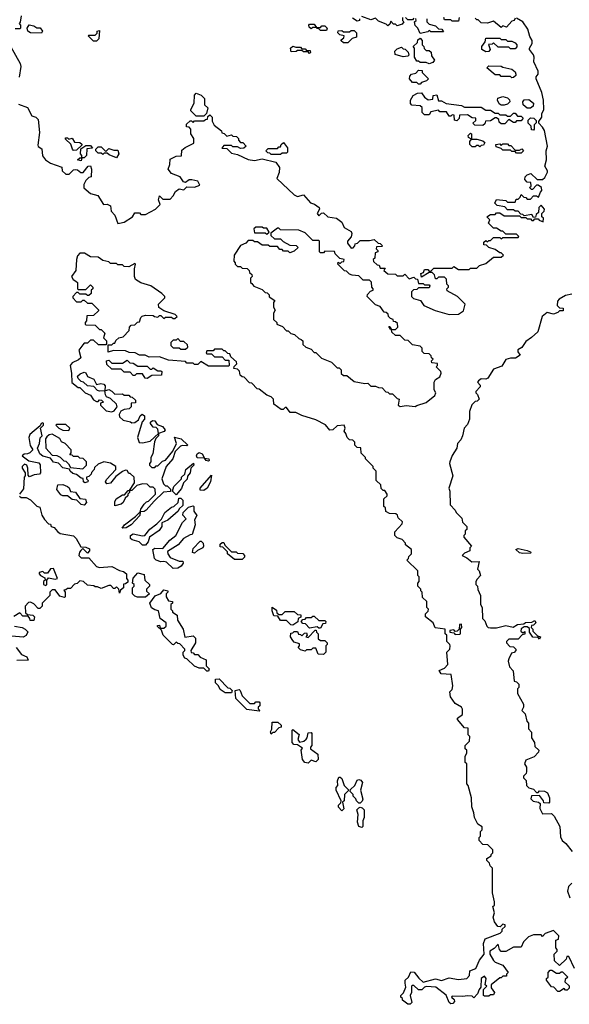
# Model space of a CAD drawing. Extents: x 2737958 to 2903317, y 894217 to 1030017.
# Tile 108 of 123: x 2865014 to 2868599, y 932478 to 938900. Entities that reach past the tile are written whole.
import ezdxf

# ---------------------------------------------------------------- set-up
doc = ezdxf.new("R2010")
doc.units = 0

msp = doc.modelspace()

# ---------------------------------------------------------------- linework, layer by layer
at = {"layer": '0CON05XD'}
for points in [[(2865022.5, 938925), (2865017, 938883), (2865010, 938875), (2865020, 938865), (2865020, 938845), (2865015, 938840), (2864985, 938840)], [(2867230, 938905), (2867230, 938895), (2867215, 938890), (2867185, 938910)], [(2867510, 938915), (2867510, 938895), (2867520, 938885), (2867508.3, 938871.7), (2867475, 938860), (2867465, 938870), (2867451.7, 938871.7), (2867435, 938890), (2867428.3, 938871.7), (2867415, 938860), (2867405, 938870), (2867355, 938890), (2867335, 938910), (2867305, 938900), (2867245, 938920)], [(2867585, 938910), (2867575, 938900), (2867545, 938900), (2867530, 938915)], [(2867670, 938905), (2867670, 938885), (2867685, 938870), (2867725, 938860), (2867745, 938840), (2867768.3, 938838.3), (2867778.3, 938821.7), (2867695, 938820), (2867685, 938830), (2867675, 938820), (2867625, 938810), (2867610, 938845), (2867593, 938863), (2867590, 938885), (2867600, 938895), (2867598.3, 938908.3)], [(2867875, 936980), (2867908.3, 937001.7), (2867920, 937045), (2867870, 937095), (2867801.7, 937131.7), (2867800, 937145), (2867810, 937155), (2867810, 937165), (2867800, 937175), (2867798.3, 937208.3), (2867785, 937220), (2867745, 937220), (2867735, 937210), (2867725, 937210), (2867720, 937235), (2867705, 937250), (2867685, 937250), (2867635, 937220), (2867630, 937245), (2867648.3, 937251.7), (2867655, 937270), (2867675, 937270), (2867685, 937260), (2867695, 937260), (2867715, 937280), (2867835, 937280), (2867845, 937290), (2867875, 937270), (2867945, 937270), (2867955, 937280), (2867995, 937280), (2868013, 937297), (2868055, 937310), (2868105, 937350), (2868155, 937350), (2868170, 937365), (2868155, 937380), (2868145, 937380), (2868115, 937400), (2868073, 937413), (2868058.3, 937428.3), (2868041.7, 937431.7), (2868041.7, 937448.3), (2868055, 937460), (2868065, 937450), (2868075, 937460), (2868085, 937460), (2868105, 937480), (2868145, 937480), (2868155, 937470), (2868165, 937480), (2868265, 937480), (2868270, 937485), (2868255, 937500), (2868185, 937500), (2868165, 937520), (2868155, 937520), (2868125, 937540), (2868105, 937540), (2868071.7, 937571.7), (2868080, 937595), (2868060, 937615), (2868085, 937630), (2868115, 937630), (2868125, 937640), (2868145, 937640), (2868175, 937620), (2868275, 937620), (2868285, 937610), (2868315, 937610), (2868325, 937600), (2868345, 937600), (2868355, 937590), (2868365, 937590), (2868375, 937600), (2868395, 937600), (2868401.7, 937591.7), (2868428.3, 937581.7), (2868430, 937605), (2868420, 937615), (2868420, 937635), (2868435, 937650), (2868437, 937663), (2868415, 937690), (2868400, 937675), (2868398.3, 937641.7), (2868381.7, 937628.3), (2868378.3, 937611.7), (2868365, 937610), (2868355, 937630), (2868305, 937620), (2868295, 937630), (2868281.7, 937631.7), (2868265, 937650), (2868245, 937650), (2868235, 937660), (2868195, 937660), (2868178.3, 937678.3), (2868128.3, 937688.3), (2868113, 937703), (2868125, 937727.5), (2868185, 937720), (2868195, 937710), (2868245, 937710), (2868251.7, 937728.3), (2868265, 937730), (2868278.3, 937741.7), (2868285, 937760), (2868301.7, 937741.7), (2868315, 937740), (2868325, 937730), (2868345, 937730), (2868365, 937750), (2868385, 937750), (2868398.3, 937741.7), (2868410, 937775), (2868420, 937785), (2868417.5, 937805), (2868395, 937820), (2868385, 937820), (2868358.3, 937791.7), (2868351.7, 937791.7), (2868340, 937805), (2868350, 937815), (2868348.3, 937838.3), (2868325, 937840), (2868308.3, 937858.3), (2868310, 937875), (2868323, 937887), (2868347, 937897), (2868388.3, 937858.3), (2868425, 937857.5), (2868438.3, 937871.7), (2868457.5, 937905), (2868457.5, 937915), (2868440, 937945), (2868450, 937985), (2868447.5, 938045), (2868457.5, 938075), (2868437, 938177), (2868425, 938200), (2868400, 938225), (2868400, 938235), (2868420, 938265), (2868420, 938285), (2868432.5, 938315), (2868430, 938375), (2868420, 938425), (2868382.5, 938515), (2868383, 938527), (2868396.7, 938545), (2868396.2, 938565), (2868367.5, 938625), (2868370, 938655), (2868365, 938670), (2868340, 938705), (2868340, 938715), (2868357.5, 938745), (2868357.5, 938765), (2868341.2, 938791.2), (2868327.7, 938837.7), (2868296.4, 938886.4), (2868255, 938910)], [(2867880, 938915), (2867875, 938890), (2867835, 938890), (2867825, 938900), (2867785, 938900), (2867780, 938915)], [(2868245, 938910), (2868240, 938895), (2868225, 938890), (2868188.3, 938851.7), (2868165, 938860), (2868155, 938850), (2868105, 938890), (2868065, 938877.5), (2868025, 938880), (2868005, 938900), (2867995, 938900), (2867985, 938910)], [(2865155, 938812.5), (2865083.6, 938813.6), (2865067.5, 938825), (2865062.5, 938845), (2865075, 938867.5), (2865105, 938860), (2865125, 938846.7), (2865146.4, 938846.4), (2865162.5, 938825), (2865155, 938812.5)], [(2867015, 938830), (2866975, 938830), (2866965, 938840), (2866951.7, 938841.7), (2866950, 938850), (2866925, 938850), (2866915, 938840), (2866901.7, 938851.7), (2866900, 938865), (2866905, 938870), (2866935, 938870), (2866950, 938850), (2866975, 938850), (2866985, 938860), (2867005, 938860), (2867020, 938845), (2867015, 938830)], [(2865515, 938760), (2865495, 938760), (2865460, 938795), (2865465, 938800), (2865505, 938800), (2865518.3, 938811.7), (2865520, 938825), (2865535, 938830), (2865530, 938775), (2865515, 938760)], [(2867155, 938750), (2867125, 938750), (2867111.7, 938761.7), (2867111.7, 938768.3), (2867128.3, 938781.7), (2867130, 938795), (2867101.7, 938801.7), (2867090, 938815), (2867091.7, 938828.3), (2867115, 938830), (2867125, 938820), (2867165, 938820), (2867175, 938830), (2867195, 938830), (2867210, 938815), (2867210, 938785), (2867183, 938777), (2867155, 938750)], [(2867685, 938612.5), (2867665, 938620), (2867625, 938620), (2867615, 938630), (2867605, 938630), (2867590, 938655), (2867590, 938715), (2867580, 938725), (2867608.3, 938751.7), (2867611.7, 938768.3), (2867625, 938780), (2867640, 938765), (2867640, 938735), (2867650, 938725), (2867651.7, 938711.7), (2867665, 938700), (2867685, 938700), (2867698.3, 938688.3), (2867700, 938665), (2867720, 938635), (2867708.3, 938621.7), (2867685, 938612.5)], [(2868055, 938690), (2868027.5, 938705), (2868027.5, 938725), (2868050, 938755), (2868055, 938780), (2868145, 938780), (2868155, 938770), (2868185, 938770), (2868195, 938760), (2868225, 938760), (2868245, 938750), (2868257.5, 938735), (2868257, 938723), (2868245, 938710), (2868215, 938710), (2868205, 938720), (2868135, 938720), (2868105, 938750), (2868095, 938740), (2868072.5, 938737.5), (2868082.5, 938705), (2868075, 938692.5), (2868055, 938690)], [(2864955, 938722.5), (2865016.2, 938615), (2865022, 938595), (2865010, 938525)], [(2866905, 938680), (2866895, 938690), (2866865, 938690), (2866855, 938700), (2866825, 938700), (2866817, 938693), (2866785, 938690), (2866780, 938715), (2866795, 938727.5), (2866815, 938720), (2866845, 938720), (2866855, 938710), (2866875, 938710), (2866885, 938700), (2866908.3, 938698.3), (2866910, 938685), (2866905, 938680)], [(2867515, 938657.5), (2867463, 938673), (2867460, 938695), (2867475, 938710), (2867505, 938720), (2867515, 938710), (2867528.3, 938708.3), (2867548.3, 938688.3), (2867551.7, 938668.3), (2867545, 938662.5), (2867515, 938657.5)], [(2868225, 938520), (2868215, 938530), (2868155, 938530), (2868145, 938540), (2868115, 938540), (2868060, 938585), (2868075, 938600), (2868155, 938597.5), (2868165, 938590), (2868225, 938577.5), (2868245, 938560), (2868250, 938545), (2868250, 938535), (2868235, 938522.5), (2868225, 938520)], [(2867625, 938480), (2867615, 938480), (2867605, 938490), (2867575, 938490), (2867556.7, 938515), (2867558.3, 938531.7), (2867570, 938545), (2867598.3, 938551.7), (2867615, 938570), (2867638.3, 938568.3), (2867640, 938555), (2867680, 938515), (2867668.3, 938501.7), (2867635, 938490), (2867625, 938480)], [(2866215, 938270), (2866165, 938270), (2866130, 938305), (2866130, 938315), (2866152.5, 938355), (2866153, 938407), (2866165, 938420), (2866197, 938407), (2866220, 938385), (2866220, 938345), (2866240, 938325), (2866231.7, 938288.3), (2866215, 938270)], [(2868035, 938210), (2867981.7, 938211.7), (2867970, 938225), (2867988.3, 938241.7), (2867988.3, 938258.3), (2867965, 938260), (2867935, 938280), (2867881.7, 938278.3), (2867880, 938255), (2867865, 938240), (2867850, 938245), (2867848.3, 938278.3), (2867835, 938280), (2867825, 938270), (2867815, 938270), (2867798.3, 938298.3), (2867755, 938300), (2867745, 938310), (2867695, 938300), (2867685, 938280), (2867655, 938280), (2867640, 938295), (2867638.3, 938328.3), (2867625, 938337.5), (2867571.7, 938341.7), (2867563, 938353), (2867562.5, 938375), (2867580, 938405), (2867608.3, 938421.7), (2867635, 938422.5), (2867653.6, 938393.6), (2867678.3, 938378.3), (2867708.3, 938381.7), (2867710, 938405), (2867735, 938410), (2867745, 938370), (2867765, 938370), (2867795, 938352.5), (2867895, 938340), (2867915, 938330), (2868025, 938330), (2868055, 938310), (2868085, 938310), (2868115, 938290), (2868135, 938290), (2868145, 938280), (2868185, 938280), (2868195, 938270), (2868215, 938270), (2868235, 938290), (2868245, 938290), (2868261.7, 938271.7), (2868285, 938270), (2868298.3, 938258.3), (2868285, 938240), (2868255, 938240), (2868245, 938230), (2868235, 938230), (2868205, 938250), (2868178.3, 938221.7), (2868155, 938220), (2868141.7, 938231.7), (2868138.3, 938248.3), (2868125, 938260), (2868115, 938260), (2868085, 938240), (2868051.7, 938238.3), (2868048.3, 938221.7), (2868035, 938210)], [(2868175, 938342.5), (2868155, 938342.5), (2868140.7, 938350.7), (2868130, 938375), (2868131.7, 938388.3), (2868165, 938400), (2868195, 938390), (2868208.3, 938378.3), (2868210, 938365), (2868195, 938350), (2868175, 938342.5)], [(2865005, 938350), (2865065, 938327.5), (2865093.6, 938273.6), (2865120, 938265), (2865135, 938250), (2865142.5, 938165), (2865131.7, 938081.7), (2865135, 938072.5), (2865158.3, 938058.3), (2865162.5, 938012.5), (2865182.5, 937985), (2865215, 937963.8), (2865288.3, 937938.3), (2865290, 937915), (2865315, 937892.5), (2865337, 937893), (2865365, 937920), (2865375, 937922.5), (2865391.7, 937921.7), (2865413, 937903), (2865427, 937903), (2865460, 937945), (2865476.7, 937946.7), (2865482.5, 937925), (2865480, 937875), (2865465, 937870), (2865445, 937850), (2865432.5, 937825), (2865433, 937803), (2865475, 937766.7), (2865523, 937753), (2865560, 937695), (2865585, 937697.5), (2865606.4, 937686.4), (2865611.2, 937651.2), (2865633.3, 937625), (2865655, 937570), (2865665, 937572.5)], [(2868345, 938323.3), (2868323.8, 938323.8), (2868297.5, 938345), (2868296.7, 938365), (2868305, 938377.5), (2868335, 938378.8), (2868366.1, 938356.1), (2868363.6, 938336.4), (2868345, 938323.3)], [(2865665, 937572.5), (2865695, 937580), (2865750, 937615), (2865765, 937640), (2865795, 937640), (2865805, 937630), (2865835, 937630), (2865900, 937665), (2865930, 937695), (2865920, 937725), (2865925, 937750), (2865948.3, 937728.3), (2865995, 937730), (2866015, 937750), (2866030.7, 937779.3), (2866053, 937797), (2866085, 937790), (2866105, 937810), (2866155, 937807.5), (2866188.3, 937821.7), (2866175, 937847.5), (2866136.4, 937856.4), (2866120, 937855), (2866095, 937837.5), (2866081.7, 937841.7), (2866060, 937875), (2866005, 937897.5), (2865982.5, 937925), (2865993.3, 937955), (2865995, 937990), (2866035, 938010), (2866068.3, 938011.7), (2866071.7, 938048.3), (2866093, 938067), (2866150, 938095), (2866150, 938125), (2866130, 938155), (2866130, 938185), (2866118.3, 938198.3), (2866101.7, 938201.7), (2866101.7, 938218.3), (2866125, 938240), (2866135, 938240), (2866145, 938230), (2866155, 938240), (2866215, 938240), (2866225, 938250), (2866238.3, 938251.7), (2866241.7, 938268.3), (2866255, 938280), (2866270, 938265), (2866268.3, 938238.3), (2866283, 938213), (2866330, 938175), (2866331.7, 938161.7), (2866348.3, 938158.3), (2866365, 938140), (2866395, 938150), (2866405, 938140), (2866428.3, 938138.3), (2866440, 938125), (2866440, 938115), (2866455, 938100), (2866468.3, 938098.3), (2866490, 938075), (2866475, 938062.5), (2866455, 938060), (2866435, 938070), (2866405, 938070), (2866395, 938080), (2866345, 938080), (2866331.7, 938061.7), (2866365, 938060), (2866395, 938030), (2866435, 938020), (2866505, 937987.5), (2866545, 937982.5), (2866595, 937992.5), (2866685, 937970), (2866707.5, 937935), (2866707, 937903), (2866690, 937865), (2866805, 937757.5), (2866825, 937747.5), (2866865, 937757.5), (2866910, 937705), (2866937, 937697), (2866967.5, 937675), (2866970, 937665), (2866953.3, 937635), (2866965, 937620), (2866981.7, 937638.3), (2866995, 937640), (2867023, 937613), (2867080, 937605), (2867115, 937580), (2867130, 937545), (2867175, 937517.5), (2867180, 937505), (2867177, 937483), (2867152.5, 937455), (2867153, 937443), (2867175, 937410), (2867188.3, 937411.7), (2867200, 937425), (2867201.7, 937438.3), (2867218.3, 937441.7), (2867235, 937460), (2867295, 937460), (2867327, 937467), (2867351.7, 937441.7), (2867365, 937440), (2867380, 937425), (2867375, 937420), (2867341.7, 937418.3), (2867340, 937405), (2867350, 937395), (2867350, 937385), (2867331.7, 937378.3), (2867330, 937345), (2867320, 937335), (2867321.7, 937321.7), (2867345, 937300), (2867358.3, 937298.3), (2867365, 937280), (2867398.3, 937278.3), (2867390, 937265), (2867415, 937242.5), (2867465, 937240), (2867475, 937230), (2867515, 937230), (2867525, 937240), (2867555, 937210), (2867585, 937220), (2867595, 937210), (2867608.3, 937208.3), (2867615, 937180), (2867645, 937180), (2867655, 937170), (2867685, 937170), (2867690, 937165), (2867685, 937150), (2867615, 937150), (2867605, 937140), (2867581.7, 937138.3), (2867570, 937125), (2867570, 937095), (2867581.7, 937081.7), (2867628.3, 937068.3), (2867650, 937035), (2867723, 937003), (2867815, 936977.5), (2867875, 936980)], [(2868365, 938180), (2868351.7, 938181.7), (2868350, 938205), (2868330, 938225), (2868330, 938245), (2868345, 938260), (2868367, 938257), (2868381.7, 938241.7), (2868381.7, 938228.3), (2868370, 938215), (2868370, 938185), (2868365, 938180)], [(2868015, 938070), (2868005, 938080), (2867995, 938080), (2867985, 938070), (2867965, 938070), (2867950, 938085), (2867950, 938105), (2867960, 938120), (2867941.7, 938131.7), (2867940, 938145), (2867955, 938160), (2867960, 938155), (2867960, 938120), (2867995, 938120), (2868035, 938110), (2868048.3, 938098.3), (2868038.3, 938081.7), (2868025, 938080), (2868015, 938070)], [(2865365, 938047.5), (2865357.5, 938055), (2865348.3, 938088.3), (2865311.7, 938121.7), (2865311.7, 938128.3), (2865325, 938130), (2865335, 938120), (2865357, 938127), (2865371.7, 938101.7), (2865405, 938100), (2865418.3, 938088.3), (2865418.3, 938081.7), (2865385, 938050), (2865365, 938047.5)], [(2865415, 937980), (2865390, 937985), (2865405, 938000), (2865420, 938000), (2865420, 938015), (2865410, 938025), (2865411.7, 938058.3), (2865445, 938080), (2865475, 938080), (2865488.3, 938061.7), (2865451.7, 938058.3), (2865450, 938015), (2865435, 938000), (2865420, 938000), (2865415, 937980)], [(2866715, 938020), (2866655, 938020), (2866645, 938030), (2866631.7, 938031.7), (2866620, 938045), (2866635, 938060), (2866695, 938060), (2866705, 938070), (2866715, 938070), (2866720, 938085), (2866735, 938100), (2866760, 938065), (2866760, 938035), (2866755, 938030), (2866725, 938030), (2866715, 938020)], [(2868285, 938030), (2868255, 938030), (2868245, 938040), (2868225, 938040), (2868215, 938050), (2868165, 938050), (2868155, 938060), (2868121.7, 938071.7), (2868120, 938085), (2868145, 938090), (2868155, 938080), (2868165, 938090), (2868195, 938090), (2868205, 938080), (2868218.3, 938078.3), (2868245, 938050), (2868275, 938050), (2868288.3, 938058.3), (2868300, 938045), (2868285, 938030)], [(2865645, 938000), (2865598.3, 938018.3), (2865585, 938030), (2865565, 938030), (2865555, 938020), (2865545, 938030), (2865525, 938030), (2865510, 938045), (2865510, 938055), (2865525, 938070), (2865545, 938070), (2865575, 938040), (2865595, 938060), (2865628.3, 938048.3), (2865655, 938050), (2865660, 938025), (2865645, 938000)], [(2867593, 936377), (2867605, 936382.5), (2867665, 936403.8), (2867721.7, 936448.3), (2867727.5, 936465), (2867717.5, 936485), (2867716.7, 936535), (2867725, 936552.5), (2867755, 936570), (2867762.5, 936595), (2867760, 936605), (2867730, 936635), (2867740, 936645), (2867738.3, 936658.3), (2867701.7, 936661.7), (2867700, 936675), (2867710, 936685), (2867700, 936695), (2867698.3, 936708.3), (2867685, 936720), (2867651.7, 936721.7), (2867640, 936735), (2867638.3, 936758.3), (2867625, 936770), (2867575, 936780), (2867547, 936807), (2867525, 936810), (2867495, 936840), (2867465, 936840), (2867441.7, 936861.7), (2867440, 936880), (2867431.7, 936881.7), (2867421.7, 936898.3), (2867428.3, 936898.3), (2867440, 936880), (2867465, 936880), (2867480, 936895), (2867478.3, 936918.3), (2867465, 936930), (2867451.7, 936931.7), (2867450, 936945), (2867431.7, 936951.7), (2867420, 936965), (2867418.3, 936978.3), (2867405, 936990), (2867391.7, 936991.7), (2867365, 937030), (2867335, 937040), (2867280, 937095), (2867281.7, 937108.3), (2867301.7, 937128.3), (2867320, 937135), (2867320, 937145), (2867310, 937155), (2867308.3, 937188.3), (2867295, 937200), (2867255, 937200), (2867225, 937230), (2867183, 937233), (2867165, 937240), (2867145, 937260), (2867131.7, 937261.7), (2867090, 937305), (2867091.7, 937318.3), (2867105, 937310), (2867115, 937320), (2867128.3, 937321.7), (2867130, 937335), (2867101.7, 937341.7), (2867071.7, 937371.7), (2867068.3, 937388.3), (2867005, 937390), (2866995, 937380), (2866975, 937380), (2866970, 937385), (2866970, 937455), (2866965, 937460), (2866925, 937460), (2866875, 937510), (2866835, 937527.5), (2866715, 937530), (2866705, 937540), (2866695, 937540), (2866651.7, 937508.3), (2866651.7, 937491.7), (2866675, 937470), (2866715, 937470), (2866733, 937453), (2866775, 937430), (2866817, 937427), (2866830, 937415), (2866805, 937390), (2866775, 937380), (2866765, 937390), (2866735, 937390), (2866725, 937400), (2866711.7, 937401.7), (2866695, 937420), (2866645, 937420), (2866635, 937430), (2866595, 937430), (2866565, 937450), (2866545, 937450), (2866535, 937460), (2866505, 937460), (2866488.3, 937441.7), (2866453.6, 937426.4), (2866412.5, 937365), (2866410, 937325), (2866420, 937315), (2866420, 937305), (2866435, 937290), (2866455, 937290), (2866465, 937280), (2866497, 937277), (2866510, 937265), (2866511.7, 937251.7), (2866528.3, 937238.3), (2866530, 937225), (2866520, 937215), (2866520, 937185), (2866528.3, 937178.3), (2866541.7, 937161.7), (2866595, 937140), (2866615, 937120), (2866628.3, 937118.3), (2866640, 937105), (2866641.7, 937091.7), (2866678.3, 937068.3), (2866670, 937055), (2866670, 937025), (2866680, 937005), (2866670, 936985), (2866670, 936945), (2866690, 936925), (2866690, 936915), (2866728.3, 936898.3), (2866755, 936870), (2866765, 936870), (2866783, 936853), (2866807, 936847), (2866835, 936820), (2866850, 936815), (2866860, 936805), (2866861.7, 936781.7), (2866880, 936765), (2866915, 936750), (2866935, 936730), (2866945, 936730), (2866983, 936693), (2867047, 936667), (2867085, 936630), (2867098.3, 936628.3), (2867110, 936615), (2867111.7, 936591.7), (2867125, 936580), (2867148.3, 936578.3), (2867195, 936540), (2867265, 936527.5), (2867285, 936530), (2867305, 936510), (2867335, 936510), (2867355, 936500), (2867378.3, 936498.3), (2867401.7, 936471.7), (2867415, 936470), (2867425, 936460), (2867445, 936460), (2867475, 936430), (2867490, 936425), (2867482.5, 936385), (2867495, 936377.5), (2867535, 936383.3), (2867593, 936377)], [(2866625, 937500), (2866640, 937515), (2866625, 937540), (2866605, 937540), (2866595, 937547.5), (2866555, 937547.5), (2866540, 937535), (2866545, 937510), (2866615, 937510), (2866625, 937500)], [(2868631.7, 932711.7), (2868595, 932790), (2868581.7, 932788.3), (2868578.3, 932771.7), (2868535, 932730), (2868501.7, 932761.7), (2868500, 932805), (2868520, 932825), (2868520, 932835), (2868510, 932845), (2868510, 932895), (2868528.3, 932901.7), (2868530, 932925), (2868495, 932960), (2868441.7, 932938.3), (2868425, 932920), (2868415, 932930), (2868365, 932930), (2868333, 932917), (2868300, 932885), (2868285, 932850), (2868235, 932850), (2868185, 932822.5), (2868155, 932822.5), (2868142.5, 932835), (2868135, 932870), (2868109.3, 932840.7), (2868080, 932825), (2868080, 932805), (2868103.8, 932763.8), (2868115, 932752.5), (2868165, 932732.5), (2868200, 932685), (2868190, 932675), (2868188.3, 932661.7), (2868165, 932660), (2868155, 932650), (2868145, 932650), (2868090, 932605), (2868090, 932585), (2868110, 932555), (2868105, 932540), (2868085, 932540), (2868075, 932530), (2868045, 932530), (2868040, 932535), (2868040, 932575), (2868060, 932595), (2868050, 932605), (2868057.5, 932645), (2868045, 932660), (2868023.3, 932646.7), (2868021.7, 932588.3), (2868010, 932575), (2868000, 932545), (2867975, 932520), (2867965, 932530), (2867935, 932532.5), (2867905, 932527.5), (2867835, 932530), (2867830, 932525), (2867848.3, 932508.3), (2867850, 932495), (2867838.3, 932481.7), (2867825, 932480), (2867815, 932490), (2867796.4, 932536.4), (2867728.8, 932588.8), (2867667, 932593), (2867655, 932590), (2867637, 932573), (2867615, 932572.5), (2867585, 932600), (2867575, 932600), (2867570, 932595), (2867570, 932555), (2867560, 932535), (2867571.7, 932488.3), (2867561.7, 932478.3), (2867545, 932477.5), (2867510, 932505), (2867510, 932515), (2867500, 932525), (2867500, 932535), (2867517, 932553), (2867531.7, 932588.3), (2867527.5, 932615), (2867527.5, 932635), (2867550, 932655), (2867565, 932690), (2867586.4, 932686.4), (2867617, 932647), (2867645, 932622.5), (2867725, 932643.3), (2867765, 932632.5), (2867815, 932650), (2867875, 932640), (2867930, 932645), (2867947.5, 932665), (2867950, 932695), (2867988.3, 932711.7), (2868012.5, 932765), (2868042.5, 932805), (2868040, 932875), (2868050, 932905), (2868148.3, 932941.7), (2868160, 932955), (2868161.7, 932968.3), (2868180, 932985), (2868180, 932995), (2868165, 933000), (2868147.5, 932982.5), (2868132.5, 932985), (2868110, 933015), (2868102.5, 933045), (2868110, 933075), (2868100, 933115), (2868110, 933125), (2868110, 933145), (2868097.5, 933205), (2868097.5, 933365), (2868081.7, 933381.7), (2868078.3, 933398.3), (2868060, 933415), (2868061.7, 933428.3), (2868090, 933445), (2868090, 933455), (2868100, 933465), (2868100, 933485), (2868068.3, 933518.3), (2868035, 933520), (2868010, 933545), (2868010, 933565), (2868020, 933575), (2868020, 933605), (2868030, 933615), (2868030, 933635), (2868001.7, 933651.7), (2867980, 933695), (2867977, 933727), (2867962.5, 933765), (2867960, 933825), (2867940, 933905), (2867930, 933915), (2867930, 934045), (2867920, 934055), (2867920, 934095), (2867930, 934115), (2867930, 934135), (2867920, 934145), (2867920, 934165), (2867947, 934193), (2867950, 934225), (2867940, 934235), (2867938.3, 934278.3), (2867915, 934280), (2867870, 934335), (2867870, 934345), (2867901.7, 934368.3), (2867901.7, 934401.7), (2867896.4, 934416.4), (2867855, 934440), (2867823, 934483), (2867820, 934515), (2867835, 934530), (2867840, 934555), (2867828.3, 934628.3), (2867763, 934633), (2867750, 934655), (2867785, 934670), (2867807.5, 934695), (2867800, 934775), (2867820, 934795), (2867822.5, 934815), (2867820, 934825), (2867800, 934845), (2867800, 934885), (2867790, 934895), (2867790, 934925), (2867723, 934933), (2867710, 934965), (2867660, 935005), (2867660, 935025), (2867678.3, 935041.7), (2867680, 935055), (2867670, 935065), (2867670, 935105), (2867641.7, 935131.7), (2867640, 935165), (2867630, 935175), (2867630, 935185), (2867610, 935205), (2867610, 935225), (2867620, 935235), (2867620, 935265), (2867610, 935275), (2867610, 935305), (2867540, 935375), (2867550, 935385), (2867551.7, 935398.3), (2867570, 935415), (2867570, 935445), (2867530, 935475), (2867530, 935485), (2867508.3, 935508.3), (2867475, 935520), (2867460, 935535), (2867461.7, 935558.3), (2867508.3, 935611.7), (2867510, 935625), (2867481.7, 935651.7), (2867478.3, 935668.3), (2867467, 935677), (2867425, 935680), (2867401.7, 935691.7), (2867400, 935715), (2867390, 935725), (2867390, 935775), (2867410, 935795), (2867410, 935805), (2867395, 935830), (2867385, 935830), (2867371.7, 935841.7), (2867370, 935865), (2867340, 935895), (2867340, 935955), (2867320, 935975), (2867320, 935985), (2867270, 936035), (2867270, 936045), (2867241.7, 936071.7), (2867238.3, 936108.3), (2867215, 936110), (2867200, 936125), (2867200, 936145), (2867187, 936157), (2867165, 936160), (2867150, 936175), (2867141.7, 936201.7), (2867130, 936215), (2867137.5, 936235), (2867130, 936255), (2867085, 936251.2), (2867056.1, 936223.9), (2867036.7, 936223.3), (2867008.3, 936258.3), (2866945, 936290), (2866855, 936317.5), (2866815, 936337.5), (2866778.3, 936338.3), (2866755, 936370), (2866745, 936370), (2866731.7, 936358.3), (2866718.3, 936358.3), (2866671.7, 936391.7), (2866670, 936425), (2866655, 936440), (2866625, 936450), (2866575, 936490), (2866561.7, 936491.7), (2866528.3, 936528.3), (2866511.7, 936531.7), (2866478.3, 936568.3), (2866465, 936570), (2866451.7, 936581.7), (2866448.3, 936608.3), (2866435, 936620), (2866410, 936625), (2866411.7, 936638.3), (2866430, 936655), (2866428.3, 936668.3), (2866391.7, 936701.7), (2866385, 936720), (2866371.7, 936721.7), (2866355, 936740), (2866345, 936740), (2866335, 936750), (2866285, 936750), (2866275, 936740), (2866235, 936740), (2866230, 936725), (2866235, 936720), (2866265, 936720), (2866285, 936700), (2866335, 936700), (2866355, 936680), (2866378.3, 936678.3), (2866380, 936645), (2866375, 936640), (2866245, 936640), (2866195, 936670), (2866175, 936650), (2866155, 936650), (2866145, 936660), (2866105, 936660), (2866095, 936670), (2865985, 936680), (2865925, 936700), (2865858.3, 936698.3), (2865831.7, 936711.7), (2865795, 936712.5), (2865767, 936727), (2865728.3, 936728.3), (2865705, 936740), (2865625, 936742.5), (2865591.7, 936731.7), (2865591.7, 936778.3), (2865615, 936780), (2865625, 936790), (2865635, 936790), (2865641.7, 936808.3), (2865660, 936825), (2865688.3, 936831.7), (2865728.3, 936871.7), (2865730, 936895), (2865741.7, 936908.3), (2865765, 936910), (2865783, 936927), (2865795, 936930), (2865803, 936957), (2865813, 936967), (2865835, 936972.5), (2865885, 936970), (2865893, 936963), (2865915, 936960), (2865925, 936970), (2865935, 936970), (2865955, 936950), (2865965, 936960), (2866005, 936960), (2866015, 936950), (2866025, 936950), (2866040, 936965), (2866027, 936977), (2865955, 937000), (2865921.7, 937021.7), (2865920, 937045), (2865960, 937085), (2865960, 937095), (2865940, 937115), (2865870, 937165), (2865803, 937183), (2865770, 937205), (2865763.3, 937225), (2865762.5, 937275), (2865770, 937305), (2865765, 937310), (2865725, 937287.5), (2865695, 937290), (2865685, 937300), (2865655, 937300), (2865645, 937310), (2865605, 937310), (2865595, 937320), (2865555, 937330), (2865525, 937350), (2865475, 937352.5), (2865436.4, 937376.4), (2865405, 937376.7), (2865390.5, 937359.5), (2865383.8, 937335), (2865380, 937265), (2865352.5, 937225), (2865362.5, 937205), (2865380, 937195)], [(2865380, 937195), (2865390, 937185), (2865390, 937145), (2865395, 937140), (2865445, 937140), (2865475, 937170), (2865490, 937155), (2865490, 937145), (2865480, 937135), (2865480, 937115), (2865465, 937100), (2865455, 937100), (2865445, 937110), (2865405, 937110), (2865395, 937120), (2865385, 937120), (2865360, 937095), (2865360, 937085), (2865385, 937060), (2865415, 937060), (2865425, 937070), (2865435, 937070), (2865455, 937050), (2865485, 937050), (2865528.3, 937008.3), (2865528.3, 937001.7), (2865495, 936970), (2865451.7, 936968.3), (2865450, 936935), (2865440, 936925), (2865440, 936915), (2865445, 936910), (2865505, 936907.5), (2865535, 936880), (2865545, 936880), (2865570, 936855), (2865560, 936825), (2865580, 936805), (2865580, 936785), (2865575, 936780), (2865528.3, 936778.3), (2865495, 936810), (2865475, 936810), (2865455, 936790), (2865435, 936790), (2865425, 936780), (2865400, 936745), (2865412.5, 936695), (2865398.3, 936681.7), (2865355, 936662.5), (2865343.3, 936645), (2865352.5, 936595), (2865353, 936533), (2865395, 936500), (2865405, 936500), (2865440, 936465), (2865475, 936450), (2865495, 936420), (2865515, 936410), (2865525, 936410), (2865535, 936420), (2865548.3, 936418.3), (2865560, 936405), (2865541.7, 936398.3), (2865540, 936385), (2865578.3, 936348.3), (2865615, 936342.5), (2865630.7, 936349.3), (2865648.8, 936375), (2865645, 936392.5), (2865605, 936430), (2865580.7, 936440.7), (2865573, 936453), (2865570, 936480), (2865535, 936476.7), (2865521.2, 936481.2), (2865498.3, 936508.3), (2865455, 936512.5), (2865430, 936535), (2865415, 936540), (2865395, 936560), (2865390, 936575), (2865409.3, 936590.7), (2865435, 936600), (2865445, 936597.5), (2865455, 936572.5), (2865497.5, 936555), (2865515, 936520), (2865543.3, 936526.7), (2865562.5, 936522.5), (2865571.7, 936511.7), (2865570, 936480), (2865595, 936487.5), (2865615, 936477.5), (2865635, 936457.5), (2865685, 936460), (2865695, 936450), (2865725, 936450), (2865735, 936440), (2865748.3, 936438.3), (2865768.3, 936418.3), (2865768.3, 936401.7), (2865741.7, 936398.3), (2865740, 936375), (2865728.3, 936361.7), (2865695, 936356.7), (2865674, 936346), (2865662.5, 936325), (2865665, 936310), (2865688.3, 936288.3), (2865737, 936277), (2865745, 936270), (2865765, 936272.5), (2865789.3, 936290.7), (2865800, 936315), (2865813, 936327), (2865827, 936317), (2865827.5, 936295), (2865813, 936277), (2865782.5, 936175), (2865793, 936143), (2865815, 936140), (2865865, 936150), (2865920, 936200), (2865915, 936230), (2865905, 936240), (2865885, 936242.5), (2865867.5, 936265), (2865867.5, 936275), (2865880, 936285), (2865895, 936282.5), (2865910, 936260), (2865945, 936246.7), (2865962.5, 936225), (2865957, 936213), (2865920, 936200), (2865920, 936185), (2865901.7, 936168.3), (2865892.5, 936147.5), (2865881.7, 936068.3), (2865870, 936045), (2865870, 936015), (2865860, 936005), (2865860, 935995), (2865875, 935980), (2865895, 935980), (2865905, 935990), (2865915, 935990), (2865945, 936020), (2865965, 936027.5), (2866012.5, 936085), (2866036.7, 936135), (2866022.5, 936177.5), (2866066.1, 936166.1), (2866110, 936125), (2866105, 936120), (2866075, 936123.3), (2866061.7, 936118.3), (2866027.5, 936082.5), (2866013.3, 936035), (2865970, 935985), (2865940, 935905), (2865951.7, 935871.7), (2865965, 935860), (2865975, 935860), (2865998.3, 935838.3), (2865998.3, 935821.7), (2865951.7, 935818.3), (2865890, 935760), (2865839.3, 935700.7), (2865825, 935692.5), (2865800, 935690), (2865797.5, 935665), (2865740, 935605), (2865707.5, 935585), (2865683, 935583), (2865697.5, 935605), (2865770, 935660), (2865800, 935690), (2865803, 935707), (2865825, 935740), (2865840, 935755), (2865855, 935760), (2865900, 935805), (2865898.3, 935838.3), (2865885, 935850), (2865865, 935850), (2865845, 935870), (2865815, 935872.5), (2865778.3, 935861.7), (2865745, 935830), (2865730, 935830), (2865730, 935815), (2865720, 935805), (2865720, 935795), (2865701.7, 935778.3), (2865689.3, 935750.7), (2865675, 935740), (2865635, 935730), (2865633.3, 935755), (2865642.5, 935775), (2865685, 935800), (2865698.3, 935801.7), (2865721.7, 935828.3), (2865730, 935830), (2865761.7, 935878.3), (2865760, 935915), (2865735, 935940), (2865725, 935940), (2865715, 935960), (2865705, 935962.5), (2865685, 935952.5), (2865640.7, 935919.3), (2865605, 935877.5), (2865583, 935873), (2865572.5, 935885), (2865579.3, 935900.7), (2865640, 935965), (2865640, 935985), (2865605, 936007.5), (2865563, 936017), (2865525, 936000), (2865501.7, 935978.3), (2865500, 935965), (2865483, 935947), (2865480, 935935), (2865465, 935920), (2865450, 935915), (2865450, 935905), (2865460, 935895), (2865457.5, 935885), (2865438.3, 935878.3), (2865430, 935885), (2865428.3, 935908.3), (2865415, 935910), (2865385, 935932.5), (2865359.3, 935939.3), (2865342.5, 935955), (2865338.3, 935968.3), (2865295, 935977.5), (2865267, 936007), (2865233.9, 936013.9), (2865215, 936040), (2865165, 936052.5), (2865145, 936067.5), (2865130, 936105), (2865142.5, 936135), (2865148.3, 936171.7), (2865160, 936185), (2865150, 936235), (2865170, 936255), (2865170, 936265), (2865165, 936270), (2865153.6, 936266.4), (2865148.3, 936251.7), (2865108.3, 936218.3), (2865080, 936195), (2865072.5, 936175), (2865083, 936123), (2865100, 936095), (2865080, 936075), (2865065, 936067.5), (2865043, 936067), (2865030, 936055), (2865073, 936023), (2865138.8, 936008.8), (2865146.4, 935996.4), (2865150, 935945), (2865143.8, 935936.2), (2865108.8, 935931.2), (2865078.3, 935918.3), (2865068.3, 935928.3), (2865067.5, 935975), (2865060, 935995), (2865045, 936000), (2865030, 935985), (2865030, 935975), (2865050, 935945), (2865050, 935925), (2865042.5, 935915), (2865039.3, 935840.7), (2865013.3, 935805)], [(2868615, 937110), (2868575, 937100), (2868533.6, 937076.4), (2868522.5, 937065), (2868520, 937035), (2868535, 937020), (2868558.3, 937018.3), (2868558.3, 937001.7), (2868535, 937000), (2868525, 936990), (2868495, 936980), (2868455, 936990), (2868422.5, 936965), (2868392.5, 936865), (2868353.3, 936826.7), (2868315, 936800), (2868289.3, 936760.7), (2868263, 936747), (2868263, 936733), (2868278.3, 936711.7), (2868247, 936693), (2868215, 936692.5), (2868185, 936682.5), (2868159.3, 936640.7), (2868105, 936620), (2868067.5, 936562.5), (2868055, 936556.2), (2868025, 936556.7), (2868007.5, 936545), (2868000, 936535), (2868017, 936517), (2868017.5, 936505), (2867990, 936475), (2867990, 936465), (2868000, 936455), (2868010, 936425), (2867998.3, 936411.7), (2867985, 936410), (2867963, 936387), (2867947.5, 936345), (2867947.5, 936295), (2867935, 936260), (2867914.1, 936235.9), (2867902.5, 936185), (2867890.7, 936159.3), (2867870, 936135), (2867866.2, 936105), (2867835, 936056.7), (2867820, 936015), (2867817.5, 936005), (2867840, 935925), (2867812.5, 935845), (2867820, 935825), (2867822.5, 935735), (2867855, 935700), (2867860, 935685), (2867898.3, 935648.3), (2867901.7, 935621.7), (2867930, 935595), (2867930, 935575), (2867920, 935565), (2867920, 935545), (2867910, 935535), (2867910, 935525), (2867960, 935465), (2867950, 935455), (2867950, 935435), (2867915, 935420), (2867900, 935405), (2867930.7, 935390.7), (2867963.3, 935363.3), (2868010, 935365), (2868000, 935315), (2868010, 935305), (2868020, 935275), (2867998.3, 935251.7), (2867990, 935235), (2867990, 935215), (2868000, 935205), (2868003, 935183), (2868020, 935145), (2868020, 935085), (2868030, 935065), (2868033, 934993), (2868048.3, 934978.3), (2868060, 934945), (2868070, 934935), (2868085, 934932.5), (2868125, 934933.8), (2868185, 934947.5), (2868231.7, 934938.3), (2868260, 934955), (2868301.7, 934958.3), (2868313, 934967), (2868355, 934970), (2868375, 934980), (2868380, 934965), (2868365, 934950), (2868351.7, 934948.3), (2868350, 934935), (2868360, 934925), (2868361.7, 934911.7), (2868391.7, 934881.7), (2868410, 934875), (2868405, 934860), (2868395, 934870), (2868361.7, 934871.7), (2868340, 934905), (2868338.3, 934928.3), (2868325, 934940), (2868305, 934940), (2868285, 934927.5), (2868281.7, 934911.7), (2868295, 934900), (2868308.3, 934908.3), (2868308.3, 934891.7), (2868291.7, 934888.3), (2868265, 934860), (2868205, 934860), (2868190, 934845), (2868190, 934835), (2868211.7, 934811.7), (2868235, 934810), (2868250, 934795), (2868250, 934785), (2868238.3, 934771.7), (2868221.7, 934768.3), (2868205, 934730), (2868200, 934715), (2868208.3, 934678.3), (2868231.7, 934651.7), (2868240, 934585), (2868255, 934580), (2868270, 934565), (2868270, 934545), (2868260, 934535), (2868260, 934505), (2868300, 934435), (2868300, 934415), (2868290, 934395), (2868311.7, 934371.7), (2868322.5, 934325), (2868331.7, 934311.7), (2868332.5, 934275), (2868352.5, 934252.5), (2868353.3, 934215), (2868372.5, 934185), (2868375, 934160), (2868400, 934135), (2868398.3, 934121.7), (2868369.3, 934090.7), (2868315, 934070), (2868307.5, 934045), (2868320, 934025), (2868320, 933995), (2868317, 933983), (2868300, 933965), (2868300, 933955), (2868318.3, 933938.3), (2868320, 933905), (2868335, 933890), (2868365, 933880), (2868385, 933860), (2868395, 933860), (2868405, 933870), (2868437, 933867), (2868456.7, 933856.7), (2868470, 933825), (2868470, 933795), (2868465, 933790), (2868431.7, 933791.7), (2868430, 933805), (2868405, 933840), (2868353, 933837), (2868348.3, 933818.3), (2868363, 933803), (2868397, 933797), (2868408.3, 933788.3), (2868407.5, 933755), (2868425, 933720), (2868481.7, 933721.7), (2868500, 933705), (2868537, 933637), (2868540.7, 933570.7), (2868552.5, 933545), (2868576.4, 933526.4), (2868617.5, 933475)], [(2866095, 936750), (2866110, 936765), (2866108.3, 936778.3), (2866085, 936800), (2866061.7, 936801.7), (2866045, 936820), (2866035, 936810), (2866015, 936810), (2866000, 936795), (2866000, 936775), (2866015, 936760), (2866055, 936760), (2866065, 936750), (2866095, 936750)], [(2865845, 936560), (2865831.7, 936561.7), (2865815, 936590), (2865775, 936590), (2865765, 936580), (2865755, 936580), (2865735, 936600), (2865695, 936600), (2865675, 936620), (2865615, 936620), (2865581.7, 936651.7), (2865580, 936675), (2865595, 936680), (2865615, 936660), (2865685, 936660), (2865715, 936680), (2865731.7, 936661.7), (2865755, 936660), (2865785, 936640), (2865845, 936640), (2865865, 936620), (2865875, 936620), (2865885, 936630), (2865915, 936610), (2865935, 936610), (2865940, 936605), (2865938.3, 936581.7), (2865875, 936580), (2865845, 936560)], [(2865335, 936220), (2865340, 936235), (2865315, 936260), (2865255, 936260), (2865250, 936255), (2865270, 936235), (2865295, 936222.5), (2865335, 936220)], [(2865425, 935970), (2865450, 935995), (2865450, 936015), (2865428.3, 936038.3), (2865405, 936040), (2865395, 936050), (2865365, 936050), (2865355, 936060), (2865341.7, 936061.7), (2865350, 936075), (2865350, 936095), (2865310, 936135), (2865287, 936147), (2865275, 936167.5), (2865225, 936196.7), (2865205, 936192.5), (2865190.7, 936179.3), (2865182.5, 936165), (2865183.3, 936105), (2865225, 936060), (2865255, 936057.5), (2865277, 936047), (2865301.7, 936021.7), (2865315, 936020), (2865333, 936003), (2865345, 935980), (2865425, 935970)], [(2866245, 936020), (2866230, 936025), (2866220, 936040), (2866171.7, 936041.7), (2866167.5, 936055), (2866171.7, 936068.3), (2866185, 936076.7), (2866205, 936067.5), (2866220, 936040), (2866247.5, 936035), (2866250, 936025), (2866245, 936020)], [(2866035, 935800), (2866010, 935825), (2866020, 935855), (2866070, 935905), (2866070, 935915), (2866090, 935935), (2866097.5, 935965), (2866148.3, 936008.3), (2866150, 935995), (2866130, 935975), (2866126.4, 935943.6), (2866108.3, 935921.7), (2866107, 935903), (2866081.7, 935878.3), (2866068.3, 935841.7), (2866035, 935800)], [(2866215, 935830), (2866191.7, 935831.7), (2866190, 935845), (2866265, 935930), (2866257.5, 935885), (2866236.7, 935845), (2866215, 935830)], [(2865435, 935732.5), (2865415, 935736.7), (2865387, 935767), (2865355, 935770), (2865325, 935793.3), (2865295, 935793.8), (2865281.2, 935801.2), (2865256.7, 935835), (2865263.3, 935865), (2865295, 935868.8), (2865325.9, 935855.9), (2865336.1, 935846.1), (2865345, 935822.5), (2865378.8, 935818.8), (2865405, 935777.5), (2865442.5, 935772.5), (2865449.3, 935750.7), (2865435, 935732.5)], [(2865013, 935793), (2865023, 935783), (2865055, 935782.5), (2865085, 935767.5), (2865125, 935727.5), (2865145, 935720), (2865158.3, 935668.3), (2865175, 935640), (2865201.7, 935611.7), (2865215, 935610), (2865220, 935595), (2865238.3, 935588.3), (2865260.7, 935560.7), (2865278.3, 935548.3), (2865365, 935532.5), (2865382.5, 935515), (2865411.7, 935461.7), (2865445, 935460), (2865468.3, 935448.3), (2865470, 935435), (2865455, 935420), (2865425, 935450), (2865411.7, 935438.3), (2865403, 935427), (2865400, 935405), (2865415, 935390), (2865465, 935390), (2865515, 935332.5), (2865535, 935327.5), (2865615, 935332.5), (2865665, 935307.5), (2865691.7, 935301.7), (2865710, 935285), (2865710, 935255), (2865720, 935245), (2865718.3, 935231.7), (2865705, 935220), (2865691.7, 935218.3), (2865690, 935195), (2865671.7, 935178.3), (2865665, 935160), (2865660, 935185), (2865645, 935200), (2865635, 935190), (2865625, 935190), (2865608.3, 935208.3), (2865595, 935210), (2865545, 935190), (2865521.7, 935201.7), (2865505, 935200), (2865497, 935207), (2865455, 935212.5), (2865430, 935235), (2865405, 935240), (2865388.3, 935221.7), (2865371.7, 935218.3), (2865345, 935190), (2865325, 935190), (2865315, 935180), (2865301.7, 935178.3), (2865310, 935165), (2865310, 935135), (2865305, 935130), (2865275, 935140), (2865245, 935180), (2865225, 935180), (2865210, 935165), (2865210, 935145), (2865175, 935110), (2865160, 935095), (2865160, 935075), (2865145, 935060), (2865135, 935060), (2865105, 935090), (2865085, 935100), (2865071.7, 935098.3), (2865050, 935075), (2865051.7, 935031.7), (2865065, 935020), (2865100, 935015), (2865110, 935005), (2865105, 934980), (2865081.7, 934981.7), (2865080, 934995), (2865068.3, 935008.3), (2865035, 935010), (2865015, 935030), (2864975, 935007.5)], [(2865835, 935472.5), (2865815, 935473.3), (2865793.6, 935493.6), (2865746.4, 935506.4), (2865737.5, 935515), (2865737.5, 935535), (2865755, 935546.7), (2865815, 935532.5), (2865830, 935535), (2865863.6, 935576.4), (2865909.3, 935610.7), (2865938.3, 935641.7), (2865960, 935685), (2866005, 935720), (2866020, 935725), (2866048.3, 935751.7), (2866051.7, 935778.3), (2866065, 935780), (2866077, 935767), (2866078.3, 935731.7), (2866055, 935710), (2866046.7, 935693.3), (2865980, 935635), (2865941.7, 935618.3), (2865940, 935595), (2865923, 935567), (2865860, 935525), (2865852.5, 935495), (2865835, 935472.5)], [(2866015, 935320), (2865971.7, 935361.7), (2865955, 935366.7), (2865933.6, 935363.6), (2865903.6, 935373.6), (2865892.5, 935385), (2865882.5, 935445), (2865895, 935452.5), (2865948.3, 935451.7), (2865994.1, 935505.9), (2866032.5, 935535), (2866075, 935620), (2866100, 935645), (2866078.3, 935668.3), (2866080, 935685), (2866115, 935720), (2866145, 935730), (2866150, 935725), (2866150, 935695), (2866170, 935665), (2866153, 935637), (2866157.5, 935605), (2866138.3, 935541.7), (2866125, 935540), (2866082.5, 935515), (2866046.4, 935473.6), (2865978.3, 935431.7), (2865980, 935415), (2865995, 935392.5), (2866055, 935367.5), (2866078.3, 935368.3), (2866080, 935355), (2866067.5, 935335), (2866045, 935322.5), (2866015, 935320)], [(2866155, 935420), (2866140, 935425), (2866145, 935450), (2866191.7, 935498.3), (2866198.3, 935498.3), (2866210, 935485), (2866212.5, 935465), (2866207.5, 935455), (2866173, 935437), (2866155, 935420)], [(2866465, 935380), (2866415, 935380), (2866370, 935415), (2866368.3, 935428.3), (2866338.3, 935458.3), (2866321.7, 935461.7), (2866321.7, 935478.3), (2866335, 935490), (2866345, 935490), (2866351.7, 935471.7), (2866395, 935430), (2866425, 935430), (2866435, 935420), (2866468.3, 935418.3), (2866480, 935405), (2866480, 935395), (2866465, 935380)], [(2868295, 935417.5), (2868273, 935423), (2868250, 935445), (2868265, 935450), (2868325, 935436.7), (2868345, 935430), (2868350, 935425), (2868345, 935420), (2868295, 935417.5)], [(2865185, 935210), (2865190, 935215), (2865190, 935245), (2865201.7, 935258.3), (2865245, 935250), (2865260, 935255), (2865235, 935320), (2865215, 935317.5), (2865195, 935290), (2865175, 935290), (2865165, 935300), (2865140, 935295), (2865140, 935285), (2865150, 935275), (2865178.3, 935258.3), (2865180, 935245), (2865170, 935235), (2865170, 935215), (2865185, 935210)], [(2865835, 935132.5), (2865783, 935133), (2865765, 935140), (2865750, 935155), (2865750, 935195), (2865760, 935205), (2865760, 935215), (2865750, 935225), (2865753, 935257), (2865785, 935292.5), (2865825, 935280), (2865830, 935245), (2865860, 935215), (2865860, 935205), (2865840, 935185), (2865841.7, 935171.7), (2865860, 935155), (2865835, 935132.5)], [(2866245, 934650), (2866235, 934650), (2866215, 934670), (2866185, 934670), (2866153, 934683), (2866105, 934730), (2866090, 934735), (2866080, 934755), (2866080, 934775), (2866090, 934785), (2866090, 934795), (2866058.3, 934828.3), (2866045, 934830), (2866035, 934840), (2866017, 934823), (2866010, 934825), (2865950, 934885), (2865938.3, 934918.3), (2865911.7, 934941.7), (2865911.7, 934948.3), (2865925, 934950), (2865930, 934930), (2865955, 934930), (2865970, 934945), (2865970, 934965), (2865930, 934995), (2865920, 935045), (2865895, 935050), (2865873.6, 935063.6), (2865863.3, 935095), (2865898.3, 935141.7), (2865935, 935157.5), (2865955, 935180), (2865980, 935175), (2865980, 935165), (2865970, 935155), (2865970, 935135), (2865985, 935110), (2866010, 935105), (2866010, 935095), (2866000, 935085), (2866000, 935055), (2866010, 935045), (2866010, 935035), (2866040, 935015), (2866043, 934983), (2866080, 934925), (2866091.7, 934871.7), (2866145, 934880), (2866160, 934865), (2866160, 934835), (2866130, 934785), (2866131.7, 934771.7), (2866145, 934770), (2866155, 934760), (2866175, 934760), (2866191.7, 934741.7), (2866230, 934725), (2866230, 934685), (2866250, 934665), (2866245, 934650)], [(2866795, 934950), (2866781.7, 934951.7), (2866755, 934980), (2866715, 934980), (2866698.3, 935008.3), (2866671.7, 935011.7), (2866660, 935045), (2866661.7, 935068.3), (2866688.3, 935048.3), (2866691.7, 935031.7), (2866705, 935020), (2866725, 935020), (2866745, 935040), (2866805, 935040), (2866825, 935020), (2866848.3, 935018.3), (2866848.3, 935001.7), (2866830, 934995), (2866828.3, 934971.7), (2866795, 934950)], [(2866975, 934930), (2866965, 934930), (2866955, 934940), (2866905, 934930), (2866878.3, 934958.3), (2866861.7, 934961.7), (2866850, 934975), (2866861.7, 934988.3), (2866875, 934990), (2866885, 935000), (2866915, 935000), (2866925, 935010), (2866935, 935010), (2866965, 934980), (2867005, 934980), (2867010, 934975), (2867008.3, 934961.7), (2866991.7, 934958.3), (2866975, 934930)], [(2864980, 934945), (2865030, 934935), (2865050, 934925), (2865067, 934907), (2865056.4, 934883.6), (2865037, 934873), (2864961.7, 934878.3)], [(2867855, 934890), (2867885, 934892.5), (2867890, 934895), (2867890, 934925), (2867897.5, 934935), (2867895, 934957.5), (2867882.5, 934955), (2867880, 934925), (2867868.3, 934911.7), (2867855, 934910), (2867845, 934920), (2867820, 934915), (2867820, 934905), (2867845, 934900), (2867855, 934890)], [(2866995, 934760), (2866961.7, 934761.7), (2866945, 934800), (2866925, 934800), (2866915, 934790), (2866885, 934790), (2866875, 934780), (2866845, 934790), (2866830, 934805), (2866840, 934815), (2866838.3, 934828.3), (2866805, 934840), (2866795, 934850), (2866780, 934875), (2866781.7, 934898.3), (2866795, 934900), (2866805, 934910), (2866825, 934910), (2866831.7, 934891.7), (2866845, 934890), (2866855, 934880), (2866871.7, 934898.3), (2866885, 934900), (2866890, 934885), (2866880, 934875), (2866895, 934870), (2866941.7, 934918.3), (2866948.3, 934918.3), (2866950, 934905), (2866960, 934895), (2866961.7, 934861.7), (2866975, 934850), (2867005, 934850), (2867020, 934835), (2867020, 934825), (2867010, 934815), (2867010, 934775), (2866995, 934760)], [(2864990, 934805), (2865025, 934760), (2865060, 934745), (2865068.3, 934721.7), (2864995, 934720)], [(2866395, 934510), (2866355, 934510), (2866320.7, 934530.7), (2866310, 934555), (2866290, 934575), (2866291.7, 934598.3), (2866315, 934600), (2866371.7, 934541.7), (2866385, 934540), (2866400, 934525), (2866395, 934510)], [(2866575, 934390), (2866495, 934400), (2866423, 934473), (2866420, 934525), (2866445, 934530), (2866452.5, 934525), (2866465, 934490), (2866515, 934440), (2866545, 934440), (2866555, 934450), (2866575, 934450), (2866580, 934445), (2866580, 934425), (2866570, 934415), (2866570, 934405), (2866580, 934395), (2866575, 934390)], [(2866655, 934240), (2866650, 934255), (2866657.5, 934272.5), (2866661.7, 934318.3), (2866698.3, 934318.3), (2866718.3, 934298.3), (2866720, 934285), (2866705, 934280), (2866675, 934250), (2866665, 934250), (2866655, 934240)], [(2866895, 934050), (2866873.8, 934053.8), (2866857.5, 934075), (2866850, 934135), (2866858.3, 934148.3), (2866825, 934170), (2866803, 934173), (2866790, 934185), (2866790, 934265), (2866795, 934270), (2866837, 934237), (2866827.5, 934205), (2866838.3, 934188.3), (2866867, 934193), (2866883, 934207), (2866890, 934215), (2866895, 934247.5), (2866915, 934250), (2866920, 934245), (2866920, 934165), (2866910, 934155), (2866910, 934145), (2866958.3, 934108.3), (2866960, 934075), (2866945, 934060), (2866915, 934070), (2866895, 934050)], [(2867115, 933740), (2867093, 933763), (2867093, 933777), (2867108.3, 933791.7), (2867110, 933805), (2867077.5, 933875), (2867078.3, 933891.7), (2867090, 933905), (2867087.5, 933935), (2867095, 933960), (2867105, 933960), (2867115, 933950), (2867130, 933905), (2867160, 933875), (2867132.5, 933845), (2867130, 933805), (2867120, 933795), (2867127.5, 933752.5), (2867115, 933740)], [(2867235, 933790), (2867225, 933790), (2867210, 933805), (2867207, 933817), (2867190, 933835), (2867190, 933845), (2867170, 933865), (2867171.7, 933878.3), (2867200, 933905), (2867215, 933940), (2867225, 933943.3), (2867240, 933940), (2867248.8, 933925), (2867237.5, 933875), (2867252.5, 933815), (2867248.3, 933801.7), (2867235, 933790)], [(2867245, 933630), (2867227, 933637), (2867216.7, 933665), (2867222.5, 933715), (2867212.5, 933745), (2867225, 933760), (2867235, 933762.5), (2867248.3, 933758.3), (2867260, 933745), (2867260, 933695), (2867252.5, 933675), (2867251.7, 933638.3), (2867245, 933630)], [(2868615, 933267.5), (2868593.3, 933245), (2868587.5, 933215), (2868603, 933173)], [(2868535, 932560), (2868525, 932560), (2868498.3, 932588.3), (2868481.7, 932591.7), (2868450, 932635), (2868450, 932645), (2868460, 932655), (2868460, 932685), (2868475, 932700), (2868485, 932700), (2868515, 932680), (2868535, 932680), (2868545, 932690), (2868555, 932690), (2868590, 932655), (2868571.7, 932638.3), (2868570, 932625), (2868598.3, 932598.3), (2868598.3, 932581.7), (2868585, 932570), (2868575, 932570), (2868565, 932580), (2868535, 932560)]]:
    msp.add_lwpolyline(points, dxfattribs=at)

doc.saveas('drawing.dxf')
